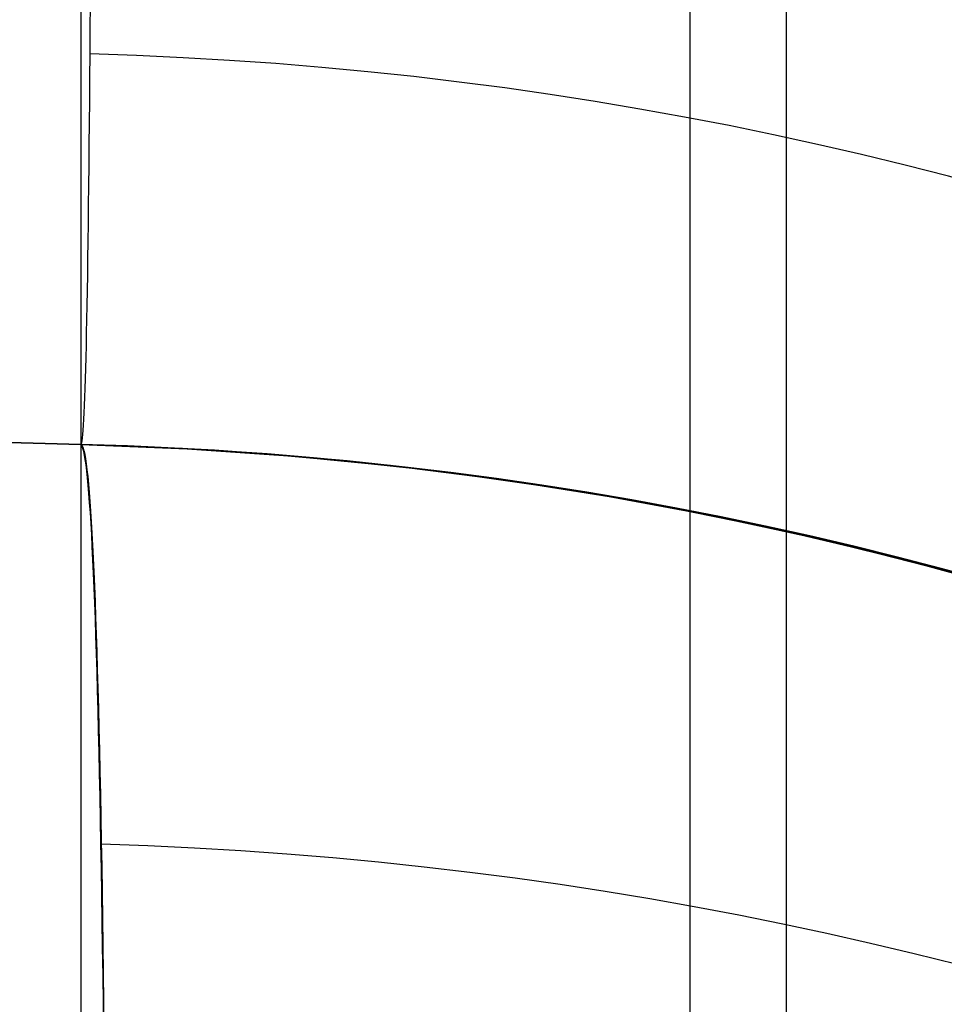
# Model space of a CAD drawing. Extents: x -15 to 7, y 1 to 148.
# Tile 176 of 194: x 6.553 to 6.753, y 140.663 to 140.876. Entities that reach past the tile are written whole.
import ezdxf

# ---------------------------------------------------------------- set-up
doc = ezdxf.new("R2010")
doc.units = 0
doc.layers.add('DEFAULT', color=7, linetype='CONTINUOUS')

msp = doc.modelspace()

# ---------------------------------------------------------------- linework, layer by layer
at = {"layer": 'DEFAULT', "color": 254}
for p, q in [((6.69786, 145.58903, -5.4592), (6.69786, 114.00381, -1.08029)), ((6.71881, 113.87928, -1.87068), (6.71881, 145.49945, -6.25443)), ((0, 140.95602, -43.30959), (6.56594, 140.78408, -43.22105)), ((6.56594, 140.78408, -97.46821), (0, 140.95602, -97.46821)), ((6.56594, 140.78408, -93.46821), (0, 140.95602, -93.46821)), ((6.56594, 140.78408, -89.46821), (0, 140.95602, -89.46821)), ((6.56594, 140.78408, -85.46821), (0, 140.95602, -85.46821)), ((6.56594, 140.78408, -81.46821), (0, 140.95602, -81.46821)), ((6.56594, 140.78408, -77.46821), (0, 140.95602, -77.46821)), ((6.56594, 140.78408, -73.46821), (0, 140.95602, -73.46821)), ((6.56594, 140.78408, -69.46821), (0, 140.95602, -69.46821)), ((6.56594, 140.78408, -65.46821), (0, 140.95602, -65.46821)), ((6.56594, 140.78408, -61.46821), (0, 140.95602, -61.46821)), ((6.56594, 140.78408, -57.46821), (0, 140.95602, -57.46821)), ((6.56594, 140.78408, -53.46821), (0, 140.95602, -53.46821)), ((6.56594, 140.78408, -49.46821), (0, 140.95602, -49.46821)), ((6.56594, 140.78408, -44.72139), (0, 140.95602, -44.72139)), ((6.56594, 140.78408, -98.22172), (4.00103, 140.85125, -98.14913)), ((4.00103, 140.85125, -96.78729), (6.56594, 140.78408, -96.71471)), ((6.56594, 140.78408, -94.22172), (4.00103, 140.85125, -94.14913)), ((4.00103, 140.85125, -92.78729), (6.56594, 140.78408, -92.71471)), ((6.56594, 140.78408, -90.22172), (4.00103, 140.85125, -90.14913)), ((4.00103, 140.85125, -88.78729), (6.56594, 140.78408, -88.71471)), ((6.56594, 140.78408, -86.22172), (4.00103, 140.85125, -86.14913)), ((6.56594, 140.78408, -82.22172), (4.00103, 140.85125, -82.14913)), ((4.00103, 140.85125, -80.78729), (6.56594, 140.78408, -80.71471)), ((6.56594, 140.78408, -78.22172), (4.00103, 140.85125, -78.14913)), ((4.00103, 140.85125, -76.78729), (6.56594, 140.78408, -76.71471)), ((6.56594, 140.78408, -74.22172), (4.00103, 140.85125, -74.14913)), ((4.00103, 140.85125, -72.78729), (6.56594, 140.78408, -72.71471)), ((6.56594, 140.78408, -70.22172), (4.00103, 140.85125, -70.14913)), ((4.00103, 140.85125, -68.78729), (6.56594, 140.78408, -68.71471)), ((6.56594, 140.78408, -66.22172), (4.00103, 140.85125, -66.14913)), ((4.00103, 140.85125, -64.78729), (6.56594, 140.78408, -64.71471)), ((6.56594, 140.78408, -62.22172), (4.00103, 140.85125, -62.14913)), ((4.00103, 140.85125, -60.78729), (6.56594, 140.78408, -60.71471)), ((6.56594, 140.78408, -58.22172), (4.00103, 140.85125, -58.14913)), ((4.00103, 140.85125, -56.78729), (6.56594, 140.78408, -56.71471)), ((6.56594, 140.78408, -54.22172), (4.00103, 140.85125, -54.14913)), ((4.00103, 140.85125, -52.78729), (6.56594, 140.78408, -52.71471)), ((6.56594, 140.78408, -50.22172), (4.00103, 140.85125, -50.14913)), ((4.00103, 140.85125, -48.78729), (6.56594, 140.78408, -48.71471)), ((6.56594, 140.78408, -46.22172), (4.00103, 140.85125, -46.14913)), ((4.845, 140.82915, -84.76408), (6.56594, 140.78408, -84.71471)), ((5.52046, 140.81146, -100.74504), (6.56594, 140.78408, -100.72287)), ((5.52046, 140.81146, -100.74504), (6.56594, 140.78408, -100.71471)), ((6.56594, 140.78408, -96.71471), (6.56594, 140.78408, -98.22172)), ((6.56594, 140.78408, -92.71471), (6.56594, 140.78408, -94.22172)), ((6.56594, 140.78408, -88.71471), (6.56594, 140.78408, -90.22172)), ((6.56594, 140.78408, -84.71471), (6.56594, 140.78408, -86.22172)), ((6.56594, 140.78408, -80.71471), (6.56594, 140.78408, -82.22172)), ((6.56594, 140.78408, -76.71471), (6.56594, 140.78408, -78.22172)), ((6.56594, 140.78408, -72.71471), (6.56594, 140.78408, -74.22172)), ((6.56594, 140.78408, -68.71471), (6.56594, 140.78408, -70.22172)), ((6.56594, 140.78408, -64.71471), (6.56594, 140.78408, -66.22172)), ((6.56594, 140.78408, -60.71471), (6.56594, 140.78408, -62.22172)), ((6.56594, 140.78408, -56.71471), (6.56594, 140.78408, -58.22172)), ((6.56594, 140.78408, -52.71471), (6.56594, 140.78408, -54.22172)), ((6.56594, 140.78408, -48.71471), (6.56594, 140.78408, -50.22172)), ((6.56594, 140.78408, -43.22105), (6.56594, 140.78408, -46.22172)), ((6.56594, 140.78408, -100.71471), (6.56594, 140.78408, -100.72287)), ((6.58798, 140.7832, -98.22241), (6.56594, 140.78408, -98.22172)), ((6.56594, 140.78408, -96.71471), (6.58897, 140.78315, -96.714)), ((6.58798, 140.7832, -94.22241), (6.56594, 140.78408, -94.22172)), ((6.56594, 140.78408, -92.71471), (6.58897, 140.78315, -92.714)), ((6.58798, 140.7832, -90.22241), (6.56594, 140.78408, -90.22172)), ((6.56594, 140.78408, -88.71471), (6.58897, 140.78315, -88.714)), ((6.58798, 140.7832, -86.22241), (6.56594, 140.78408, -86.22172)), ((6.56594, 140.78408, -84.71471), (6.58897, 140.78315, -84.714)), ((6.58798, 140.7832, -82.22241), (6.56594, 140.78408, -82.22172)), ((6.56594, 140.78408, -80.71471), (6.58897, 140.78315, -80.714)), ((6.58798, 140.7832, -78.22241), (6.56594, 140.78408, -78.22172)), ((6.56594, 140.78408, -76.71471), (6.58897, 140.78315, -76.714)), ((6.58798, 140.7832, -74.22241), (6.56594, 140.78408, -74.22172)), ((6.56594, 140.78408, -72.71471), (6.58897, 140.78315, -72.714)), ((6.58798, 140.7832, -70.22241), (6.56594, 140.78408, -70.22172)), ((6.56594, 140.78408, -68.71471), (6.58897, 140.78315, -68.714)), ((6.58798, 140.7832, -66.22241), (6.56594, 140.78408, -66.22172)), ((6.56594, 140.78408, -64.71471), (6.58897, 140.78315, -64.714)), ((6.58798, 140.7832, -62.22241), (6.56594, 140.78408, -62.22172)), ((6.56594, 140.78408, -60.71471), (6.58897, 140.78315, -60.714)), ((6.58798, 140.7832, -58.22241), (6.56594, 140.78408, -58.22172)), ((6.56594, 140.78408, -56.71471), (6.58897, 140.78315, -56.714)), ((6.58798, 140.7832, -54.22241), (6.56594, 140.78408, -54.22172)), ((6.56594, 140.78408, -52.71471), (6.58897, 140.78315, -52.714)), ((6.58798, 140.7832, -50.22241), (6.56594, 140.78408, -50.22172)), ((6.56594, 140.78408, -48.71471), (6.58897, 140.78315, -48.714)), ((6.58798, 140.7832, -46.22241), (6.56594, 140.78408, -46.22172)), ((6.56594, 140.78408, -100.71471), (6.58897, 140.78315, -100.714)), ((6.58045, 140.78357, -46.22216), (6.56594, 140.78408, -46.22172)), ((6.56594, 140.78408, -48.71471), (6.58041, 140.78357, -48.71426)), ((6.58045, 140.78357, -50.22216), (6.56594, 140.78408, -50.22172)), ((6.56594, 140.78408, -52.71471), (6.58041, 140.78357, -52.71426)), ((6.58045, 140.78357, -54.22216), (6.56594, 140.78408, -54.22172)), ((6.56594, 140.78408, -56.71471), (6.58041, 140.78357, -56.71426)), ((6.58045, 140.78357, -58.22216), (6.56594, 140.78408, -58.22172)), ((6.56594, 140.78408, -60.71471), (6.58041, 140.78357, -60.71426)), ((6.58045, 140.78357, -62.22216), (6.56594, 140.78408, -62.22172)), ((6.56594, 140.78408, -64.71471), (6.58041, 140.78357, -64.71426)), ((6.58045, 140.78357, -66.22216), (6.56594, 140.78408, -66.22172)), ((6.56594, 140.78408, -68.71471), (6.58041, 140.78357, -68.71426)), ((6.58045, 140.78357, -70.22216), (6.56594, 140.78408, -70.22172)), ((6.56594, 140.78408, -72.71471), (6.58041, 140.78357, -72.71426)), ((6.58045, 140.78357, -74.22216), (6.56594, 140.78408, -74.22172)), ((6.56594, 140.78408, -76.71471), (6.58041, 140.78357, -76.71426)), ((6.58045, 140.78357, -78.22216), (6.56594, 140.78408, -78.22172)), ((6.56594, 140.78408, -80.71471), (6.58041, 140.78357, -80.71426)), ((6.58045, 140.78357, -82.22216), (6.56594, 140.78408, -82.22172)), ((6.56594, 140.78408, -84.71471), (6.58041, 140.78357, -84.71426)), ((6.56594, 140.78408, -88.71471), (6.58041, 140.78357, -88.71426)), ((6.58045, 140.78357, -86.22216), (6.56594, 140.78408, -86.22172)), ((6.58045, 140.78357, -90.22216), (6.56594, 140.78408, -90.22172)), ((6.56594, 140.78408, -92.71471), (6.58041, 140.78357, -92.71426)), ((6.58045, 140.78357, -94.22216), (6.56594, 140.78408, -94.22172)), ((6.56594, 140.78408, -96.71471), (6.58041, 140.78357, -96.71426)), ((6.58045, 140.78357, -98.22216), (6.56594, 140.78408, -98.22172)), ((6.56594, 140.78408, -100.71471), (6.58041, 140.78357, -100.71426)), ((6.58041, 140.78357, -48.71426), (6.59483, 140.7828, -48.71379)), ((6.58041, 140.78357, -52.71426), (6.59483, 140.7828, -52.71379)), ((6.58041, 140.78357, -56.71426), (6.59483, 140.7828, -56.71379)), ((6.58041, 140.78357, -60.71426), (6.59483, 140.7828, -60.71379)), ((6.58041, 140.78357, -64.71426), (6.59483, 140.7828, -64.71379)), ((6.58041, 140.78357, -68.71426), (6.59483, 140.7828, -68.71379)), ((6.58041, 140.78357, -72.71426), (6.59483, 140.7828, -72.71379)), ((6.58041, 140.78357, -76.71426), (6.59483, 140.7828, -76.71379)), ((6.58041, 140.78357, -80.71426), (6.59483, 140.7828, -80.71379)), ((6.58041, 140.78357, -84.71426), (6.59483, 140.7828, -84.71379)), ((6.58041, 140.78357, -88.71426), (6.59483, 140.7828, -88.71379)), ((6.58041, 140.78357, -92.71426), (6.59483, 140.7828, -92.71379)), ((6.58041, 140.78357, -96.71426), (6.59483, 140.7828, -96.71379)), ((6.58041, 140.78357, -100.71426), (6.59483, 140.7828, -100.71379)), ((6.59491, 140.7828, -46.22264), (6.58045, 140.78357, -46.22216)), ((6.59491, 140.7828, -50.22264), (6.58045, 140.78357, -50.22216)), ((6.59491, 140.7828, -54.22264), (6.58045, 140.78357, -54.22216)), ((6.59491, 140.7828, -58.22264), (6.58045, 140.78357, -58.22216)), ((6.59491, 140.7828, -62.22264), (6.58045, 140.78357, -62.22216)), ((6.59491, 140.7828, -66.22264), (6.58045, 140.78357, -66.22216)), ((6.59491, 140.7828, -70.22264), (6.58045, 140.78357, -70.22216)), ((6.59491, 140.7828, -74.22264), (6.58045, 140.78357, -74.22216)), ((6.59491, 140.7828, -78.22264), (6.58045, 140.78357, -78.22216)), ((6.59491, 140.7828, -82.22264), (6.58045, 140.78357, -82.22216)), ((6.59491, 140.7828, -86.22264), (6.58045, 140.78357, -86.22216)), ((6.59491, 140.7828, -90.22264), (6.58045, 140.78357, -90.22216)), ((6.59491, 140.7828, -94.22264), (6.58045, 140.78357, -94.22216)), ((6.59491, 140.7828, -98.22264), (6.58045, 140.78357, -98.22216)), ((6.61037, 140.78168, -98.22317), (6.58798, 140.7832, -98.22241)), ((6.61037, 140.78168, -94.22317), (6.58798, 140.7832, -94.22241)), ((6.61037, 140.78168, -90.22317), (6.58798, 140.7832, -90.22241)), ((6.61037, 140.78168, -86.22317), (6.58798, 140.7832, -86.22241)), ((6.61037, 140.78168, -82.22317), (6.58798, 140.7832, -82.22241)), ((6.61037, 140.78168, -78.22317), (6.58798, 140.7832, -78.22241)), ((6.61037, 140.78168, -74.22317), (6.58798, 140.7832, -74.22241)), ((6.61037, 140.78168, -70.22317), (6.58798, 140.7832, -70.22241)), ((6.61037, 140.78168, -66.22317), (6.58798, 140.7832, -66.22241)), ((6.61037, 140.78168, -62.22317), (6.58798, 140.7832, -62.22241)), ((6.61037, 140.78168, -58.22317), (6.58798, 140.7832, -58.22241)), ((6.61037, 140.78168, -54.22317), (6.58798, 140.7832, -54.22241)), ((6.61037, 140.78168, -50.22317), (6.58798, 140.7832, -50.22241)), ((6.61037, 140.78168, -46.22317), (6.58798, 140.7832, -46.22241)), ((6.58897, 140.78315, -96.714), (6.61195, 140.78155, -96.71324)), ((6.58897, 140.78315, -92.714), (6.61195, 140.78155, -92.71324)), ((6.58897, 140.78315, -88.714), (6.61195, 140.78155, -88.71324)), ((6.58897, 140.78315, -84.714), (6.61195, 140.78155, -84.71324)), ((6.58897, 140.78315, -80.714), (6.61195, 140.78155, -80.71324)), ((6.58897, 140.78315, -76.714), (6.61195, 140.78155, -76.71324)), ((6.58897, 140.78315, -72.714), (6.61195, 140.78155, -72.71324)), ((6.58897, 140.78315, -68.714), (6.61195, 140.78155, -68.71324)), ((6.58897, 140.78315, -64.714), (6.61195, 140.78155, -64.71324)), ((6.58897, 140.78315, -60.714), (6.61195, 140.78155, -60.71324)), ((6.58897, 140.78315, -56.714), (6.61195, 140.78155, -56.71324)), ((6.58897, 140.78315, -52.714), (6.61195, 140.78155, -52.71324)), ((6.58897, 140.78315, -48.714), (6.61195, 140.78155, -48.71324)), ((6.58897, 140.78315, -100.714), (6.61195, 140.78155, -100.71324)), ((6.59483, 140.7828, -48.71379), (6.6092, 140.78177, -48.71329)), ((6.59483, 140.7828, -52.71379), (6.6092, 140.78177, -52.71329)), ((6.59483, 140.7828, -56.71379), (6.6092, 140.78177, -56.71329)), ((6.59483, 140.7828, -60.71379), (6.6092, 140.78177, -60.71329)), ((6.59483, 140.7828, -64.71379), (6.6092, 140.78177, -64.71329)), ((6.59483, 140.7828, -68.71379), (6.6092, 140.78177, -68.71329)), ((6.59483, 140.7828, -72.71379), (6.6092, 140.78177, -72.71329)), ((6.59483, 140.7828, -76.71379), (6.6092, 140.78177, -76.71329)), ((6.59483, 140.7828, -80.71379), (6.6092, 140.78177, -80.71329)), ((6.59483, 140.7828, -84.71379), (6.6092, 140.78177, -84.71329)), ((6.59483, 140.7828, -88.71379), (6.6092, 140.78177, -88.71329)), ((6.59483, 140.7828, -92.71379), (6.6092, 140.78177, -92.71329)), ((6.59483, 140.7828, -96.71379), (6.6092, 140.78177, -96.71329)), ((6.59483, 140.7828, -100.71379), (6.6092, 140.78177, -100.71329)), ((6.6093, 140.78177, -46.22314), (6.59491, 140.7828, -46.22264)), ((6.6093, 140.78177, -50.22314), (6.59491, 140.7828, -50.22264)), ((6.6093, 140.78177, -54.22314), (6.59491, 140.7828, -54.22264)), ((6.6093, 140.78177, -58.22314), (6.59491, 140.7828, -58.22264)), ((6.6093, 140.78177, -62.22314), (6.59491, 140.7828, -62.22264)), ((6.6093, 140.78177, -66.22314), (6.59491, 140.7828, -66.22264)), ((6.6093, 140.78177, -70.22314), (6.59491, 140.7828, -70.22264)), ((6.6093, 140.78177, -74.22314), (6.59491, 140.7828, -74.22264)), ((6.6093, 140.78177, -78.22314), (6.59491, 140.7828, -78.22264)), ((6.6093, 140.78177, -82.22314), (6.59491, 140.7828, -82.22264)), ((6.6093, 140.78177, -86.22314), (6.59491, 140.7828, -86.22264)), ((6.6093, 140.78177, -90.22314), (6.59491, 140.7828, -90.22264)), ((6.6093, 140.78177, -94.22314), (6.59491, 140.7828, -94.22264)), ((6.6093, 140.78177, -98.22314), (6.59491, 140.7828, -98.22264)), ((6.6092, 140.78177, -48.71329), (6.6235, 140.78048, -48.71276)), ((6.6092, 140.78177, -52.71329), (6.6235, 140.78048, -52.71276)), ((6.6092, 140.78177, -56.71329), (6.6235, 140.78048, -56.71276)), ((6.6092, 140.78177, -60.71329), (6.6235, 140.78048, -60.71276)), ((6.6092, 140.78177, -64.71329), (6.6235, 140.78048, -64.71276)), ((6.6092, 140.78177, -68.71329), (6.6235, 140.78048, -68.71276)), ((6.6092, 140.78177, -72.71329), (6.6235, 140.78048, -72.71276)), ((6.6092, 140.78177, -76.71329), (6.6235, 140.78048, -76.71276)), ((6.6092, 140.78177, -80.71329), (6.6235, 140.78048, -80.71276)), ((6.6092, 140.78177, -84.71329), (6.6235, 140.78048, -84.71276)), ((6.6092, 140.78177, -88.71329), (6.6235, 140.78048, -88.71276)), ((6.6092, 140.78177, -92.71329), (6.6235, 140.78048, -92.71276)), ((6.6092, 140.78177, -96.71329), (6.6235, 140.78048, -96.71276)), ((6.6092, 140.78177, -100.71329), (6.6235, 140.78048, -100.71276)), ((6.62362, 140.78049, -46.22367), (6.6093, 140.78177, -46.22314)), ((6.62362, 140.78049, -50.22367), (6.6093, 140.78177, -50.22314)), ((6.62362, 140.78049, -54.22367), (6.6093, 140.78177, -54.22314)), ((6.62362, 140.78049, -58.22367), (6.6093, 140.78177, -58.22314)), ((6.62362, 140.78049, -62.22367), (6.6093, 140.78177, -62.22314)), ((6.62362, 140.78049, -66.22367), (6.6093, 140.78177, -66.22314)), ((6.62362, 140.78049, -70.22367), (6.6093, 140.78177, -70.22314)), ((6.62362, 140.78049, -74.22367), (6.6093, 140.78177, -74.22314)), ((6.62362, 140.78049, -78.22367), (6.6093, 140.78177, -78.22314)), ((6.62362, 140.78049, -82.22367), (6.6093, 140.78177, -82.22314)), ((6.62362, 140.78049, -86.22367), (6.6093, 140.78177, -86.22314)), ((6.62362, 140.78049, -90.22367), (6.6093, 140.78177, -90.22314)), ((6.62362, 140.78049, -94.22367), (6.6093, 140.78177, -94.22314)), ((6.62362, 140.78049, -98.22367), (6.6093, 140.78177, -98.22314)), ((6.63302, 140.7795, -98.22404), (6.61037, 140.78168, -98.22317)), ((6.63302, 140.7795, -94.22404), (6.61037, 140.78168, -94.22317)), ((6.63302, 140.7795, -90.22404), (6.61037, 140.78168, -90.22317)), ((6.63302, 140.7795, -86.22404), (6.61037, 140.78168, -86.22317)), ((6.63302, 140.7795, -82.22404), (6.61037, 140.78168, -82.22317)), ((6.63302, 140.7795, -78.22404), (6.61037, 140.78168, -78.22317)), ((6.63302, 140.7795, -74.22404), (6.61037, 140.78168, -74.22317)), ((6.63302, 140.7795, -70.22404), (6.61037, 140.78168, -70.22317)), ((6.63302, 140.7795, -66.22404), (6.61037, 140.78168, -66.22317)), ((6.63302, 140.7795, -62.22404), (6.61037, 140.78168, -62.22317)), ((6.63302, 140.7795, -58.22404), (6.61037, 140.78168, -58.22317)), ((6.63302, 140.7795, -54.22404), (6.61037, 140.78168, -54.22317)), ((6.63302, 140.7795, -50.22404), (6.61037, 140.78168, -50.22317)), ((6.63302, 140.7795, -46.22404), (6.61037, 140.78168, -46.22317)), ((6.61195, 140.78155, -96.71324), (6.63487, 140.77929, -96.71241)), ((6.61195, 140.78155, -92.71324), (6.63487, 140.77929, -92.71241)), ((6.61195, 140.78155, -88.71324), (6.63487, 140.77929, -88.71241)), ((6.61195, 140.78155, -84.71324), (6.63487, 140.77929, -84.71241)), ((6.61195, 140.78155, -80.71324), (6.63487, 140.77929, -80.71241)), ((6.61195, 140.78155, -76.71324), (6.63487, 140.77929, -76.71241)), ((6.61195, 140.78155, -72.71324), (6.63487, 140.77929, -72.71241)), ((6.61195, 140.78155, -68.71324), (6.63487, 140.77929, -68.71241)), ((6.61195, 140.78155, -64.71324), (6.63487, 140.77929, -64.71241)), ((6.61195, 140.78155, -60.71324), (6.63487, 140.77929, -60.71241)), ((6.61195, 140.78155, -56.71324), (6.63487, 140.77929, -56.71241)), ((6.61195, 140.78155, -52.71324), (6.63487, 140.77929, -52.71241)), ((6.61195, 140.78155, -48.71324), (6.63487, 140.77929, -48.71241)), ((6.61195, 140.78155, -100.71324), (6.63487, 140.77929, -100.71241)), ((6.6235, 140.78048, -48.71276), (6.63775, 140.77894, -48.7122)), ((6.6235, 140.78048, -52.71276), (6.63775, 140.77894, -52.7122)), ((6.6235, 140.78048, -56.71276), (6.63775, 140.77894, -56.7122)), ((6.6235, 140.78048, -60.71276), (6.63775, 140.77894, -60.7122)), ((6.6235, 140.78048, -64.71276), (6.63775, 140.77894, -64.7122)), ((6.6235, 140.78048, -68.71276), (6.63775, 140.77894, -68.7122)), ((6.6235, 140.78048, -72.71276), (6.63775, 140.77894, -72.7122)), ((6.6235, 140.78048, -76.71276), (6.63775, 140.77894, -76.7122)), ((6.6235, 140.78048, -80.71276), (6.63775, 140.77894, -80.7122)), ((6.6235, 140.78048, -84.71276), (6.63775, 140.77894, -84.7122)), ((6.6235, 140.78048, -88.71276), (6.63775, 140.77894, -88.7122)), ((6.6235, 140.78048, -92.71276), (6.63775, 140.77894, -92.7122)), ((6.6235, 140.78048, -96.71276), (6.63775, 140.77894, -96.7122)), ((6.6235, 140.78048, -100.71276), (6.63775, 140.77894, -100.7122)), ((6.63787, 140.77895, -46.22423), (6.62362, 140.78049, -46.22367)), ((6.63787, 140.77895, -50.22423), (6.62362, 140.78049, -50.22367)), ((6.63787, 140.77895, -54.22423), (6.62362, 140.78049, -54.22367)), ((6.63787, 140.77895, -58.22423), (6.62362, 140.78049, -58.22367)), ((6.63787, 140.77895, -62.22423), (6.62362, 140.78049, -62.22367)), ((6.63787, 140.77895, -66.22423), (6.62362, 140.78049, -66.22367)), ((6.63787, 140.77895, -70.22423), (6.62362, 140.78049, -70.22367)), ((6.63787, 140.77895, -74.22423), (6.62362, 140.78049, -74.22367)), ((6.63787, 140.77895, -78.22423), (6.62362, 140.78049, -78.22367)), ((6.63787, 140.77895, -82.22423), (6.62362, 140.78049, -82.22367)), ((6.63787, 140.77895, -86.22423), (6.62362, 140.78049, -86.22367)), ((6.63787, 140.77895, -90.22423), (6.62362, 140.78049, -90.22367)), ((6.63787, 140.77895, -94.22423), (6.62362, 140.78049, -94.22367)), ((6.63787, 140.77895, -98.22423), (6.62362, 140.78049, -98.22367)), ((6.65588, 140.77664, -98.225), (6.63302, 140.7795, -98.22404)), ((6.65588, 140.77664, -94.225), (6.63302, 140.7795, -94.22404)), ((6.65588, 140.77664, -90.225), (6.63302, 140.7795, -90.22404)), ((6.65588, 140.77664, -86.225), (6.63302, 140.7795, -86.22404)), ((6.65588, 140.77664, -82.225), (6.63302, 140.7795, -82.22404)), ((6.65588, 140.77664, -78.225), (6.63302, 140.7795, -78.22404)), ((6.65588, 140.77664, -74.225), (6.63302, 140.7795, -74.22404)), ((6.65588, 140.77664, -70.225), (6.63302, 140.7795, -70.22404)), ((6.65588, 140.77664, -66.225), (6.63302, 140.7795, -66.22404)), ((6.65588, 140.77664, -62.225), (6.63302, 140.7795, -62.22404)), ((6.65588, 140.77664, -58.225), (6.63302, 140.7795, -58.22404)), ((6.65588, 140.77664, -54.225), (6.63302, 140.7795, -54.22404)), ((6.65588, 140.77664, -50.225), (6.63302, 140.7795, -50.22404)), ((6.65588, 140.77664, -46.225), (6.63302, 140.7795, -46.22404)), ((6.63487, 140.77929, -96.71241), (6.65771, 140.77637, -96.71149)), ((6.63487, 140.77929, -92.71241), (6.65771, 140.77637, -92.71149)), ((6.63487, 140.77929, -88.71241), (6.65771, 140.77637, -88.71149)), ((6.63487, 140.77929, -84.71241), (6.65771, 140.77637, -84.71149)), ((6.63487, 140.77929, -80.71241), (6.65771, 140.77637, -80.71149)), ((6.63487, 140.77929, -76.71241), (6.65771, 140.77637, -76.71149)), ((6.63487, 140.77929, -72.71241), (6.65771, 140.77637, -72.71149)), ((6.63487, 140.77929, -68.71241), (6.65771, 140.77637, -68.71149)), ((6.63487, 140.77929, -64.71241), (6.65771, 140.77637, -64.71149)), ((6.63487, 140.77929, -60.71241), (6.65771, 140.77637, -60.71149)), ((6.63487, 140.77929, -56.71241), (6.65771, 140.77637, -56.71149)), ((6.63487, 140.77929, -52.71241), (6.65771, 140.77637, -52.71149)), ((6.63487, 140.77929, -48.71241), (6.65771, 140.77637, -48.71149)), ((6.63487, 140.77929, -100.71241), (6.65771, 140.77637, -100.71149)), ((6.63775, 140.77894, -48.7122), (6.65192, 140.77715, -48.7116)), ((6.63775, 140.77894, -52.7122), (6.65192, 140.77715, -52.7116)), ((6.63775, 140.77894, -56.7122), (6.65192, 140.77715, -56.7116)), ((6.63775, 140.77894, -60.7122), (6.65192, 140.77715, -60.7116)), ((6.63775, 140.77894, -64.7122), (6.65192, 140.77715, -64.7116)), ((6.63775, 140.77894, -68.7122), (6.65192, 140.77715, -68.7116)), ((6.63775, 140.77894, -72.7122), (6.65192, 140.77715, -72.7116)), ((6.63775, 140.77894, -76.7122), (6.65192, 140.77715, -76.7116)), ((6.63775, 140.77894, -80.7122), (6.65192, 140.77715, -80.7116)), ((6.63775, 140.77894, -84.7122), (6.65192, 140.77715, -84.7116)), ((6.63775, 140.77894, -88.7122), (6.65192, 140.77715, -88.7116)), ((6.63775, 140.77894, -92.7122), (6.65192, 140.77715, -92.7116)), ((6.63775, 140.77894, -96.7122), (6.65192, 140.77715, -96.7116)), ((6.63775, 140.77894, -100.7122), (6.65192, 140.77715, -100.7116)), ((6.65206, 140.77716, -46.22483), (6.63787, 140.77895, -46.22423)), ((6.65206, 140.77716, -50.22483), (6.63787, 140.77895, -50.22423)), ((6.65206, 140.77716, -54.22483), (6.63787, 140.77895, -54.22423)), ((6.65206, 140.77716, -58.22483), (6.63787, 140.77895, -58.22423)), ((6.65206, 140.77716, -62.22483), (6.63787, 140.77895, -62.22423)), ((6.65206, 140.77716, -66.22483), (6.63787, 140.77895, -66.22423)), ((6.65206, 140.77716, -70.22483), (6.63787, 140.77895, -70.22423)), ((6.65206, 140.77716, -74.22483), (6.63787, 140.77895, -74.22423)), ((6.65206, 140.77716, -78.22483), (6.63787, 140.77895, -78.22423)), ((6.65206, 140.77716, -82.22483), (6.63787, 140.77895, -82.22423)), ((6.65206, 140.77716, -86.22483), (6.63787, 140.77895, -86.22423)), ((6.65206, 140.77716, -90.22483), (6.63787, 140.77895, -90.22423)), ((6.65206, 140.77716, -94.22483), (6.63787, 140.77895, -94.22423)), ((6.65206, 140.77716, -98.22483), (6.63787, 140.77895, -98.22423)), ((6.65192, 140.77715, -48.7116), (6.66603, 140.77511, -48.71096)), ((6.65192, 140.77715, -52.7116), (6.66603, 140.77511, -52.71096)), ((6.65192, 140.77715, -56.7116), (6.66603, 140.77511, -56.71096)), ((6.65192, 140.77715, -60.7116), (6.66603, 140.77511, -60.71096)), ((6.65192, 140.77715, -64.7116), (6.66603, 140.77511, -64.71096)), ((6.65192, 140.77715, -68.7116), (6.66603, 140.77511, -68.71096)), ((6.65192, 140.77715, -72.7116), (6.66603, 140.77511, -72.71096)), ((6.65192, 140.77715, -76.7116), (6.66603, 140.77511, -76.71096)), ((6.65192, 140.77715, -80.7116), (6.66603, 140.77511, -80.71096)), ((6.65192, 140.77715, -84.7116), (6.66603, 140.77511, -84.71096)), ((6.65192, 140.77715, -88.7116), (6.66603, 140.77511, -88.71096)), ((6.65192, 140.77715, -92.7116), (6.66603, 140.77511, -92.71096)), ((6.65192, 140.77715, -96.7116), (6.66603, 140.77511, -96.71096)), ((6.65192, 140.77715, -100.7116), (6.66603, 140.77511, -100.71096)), ((6.66616, 140.77513, -46.22547), (6.65206, 140.77716, -46.22483)), ((6.66616, 140.77513, -50.22547), (6.65206, 140.77716, -50.22483)), ((6.66616, 140.77513, -54.22547), (6.65206, 140.77716, -54.22483)), ((6.66616, 140.77513, -58.22547), (6.65206, 140.77716, -58.22483)), ((6.66616, 140.77513, -62.22547), (6.65206, 140.77716, -62.22483)), ((6.66616, 140.77513, -66.22547), (6.65206, 140.77716, -66.22483)), ((6.66616, 140.77513, -70.22547), (6.65206, 140.77716, -70.22483)), ((6.66616, 140.77513, -74.22547), (6.65206, 140.77716, -74.22483)), ((6.66616, 140.77513, -78.22547), (6.65206, 140.77716, -78.22483)), ((6.66616, 140.77513, -82.22547), (6.65206, 140.77716, -82.22483)), ((6.66616, 140.77513, -86.22547), (6.65206, 140.77716, -86.22483)), ((6.66616, 140.77513, -90.22547), (6.65206, 140.77716, -90.22483)), ((6.66616, 140.77513, -94.22547), (6.65206, 140.77716, -94.22483)), ((6.66616, 140.77513, -98.22547), (6.65206, 140.77716, -98.22483)), ((6.67886, 140.77308, -98.22608), (6.65588, 140.77664, -98.225)), ((6.67886, 140.77308, -94.22608), (6.65588, 140.77664, -94.225)), ((6.67886, 140.77308, -90.22608), (6.65588, 140.77664, -90.225)), ((6.67886, 140.77308, -86.22608), (6.65588, 140.77664, -86.225)), ((6.67886, 140.77308, -82.22608), (6.65588, 140.77664, -82.225)), ((6.67886, 140.77308, -78.22608), (6.65588, 140.77664, -78.225)), ((6.67886, 140.77308, -74.22608), (6.65588, 140.77664, -74.225)), ((6.67886, 140.77308, -70.22608), (6.65588, 140.77664, -70.225)), ((6.67886, 140.77308, -66.22608), (6.65588, 140.77664, -66.225)), ((6.67886, 140.77308, -62.22608), (6.65588, 140.77664, -62.225)), ((6.67886, 140.77308, -58.22608), (6.65588, 140.77664, -58.225)), ((6.67886, 140.77308, -54.22608), (6.65588, 140.77664, -54.225)), ((6.67886, 140.77308, -50.22608), (6.65588, 140.77664, -50.225)), ((6.67886, 140.77308, -46.22608), (6.65588, 140.77664, -46.225)), ((6.65771, 140.77637, -96.71149), (6.68044, 140.7728, -96.71047)), ((6.65771, 140.77637, -92.71149), (6.68044, 140.7728, -92.71047)), ((6.65771, 140.77637, -88.71149), (6.68044, 140.7728, -88.71047)), ((6.65771, 140.77637, -84.71149), (6.68044, 140.7728, -84.71047)), ((6.65771, 140.77637, -80.71149), (6.68044, 140.7728, -80.71047)), ((6.65771, 140.77637, -76.71149), (6.68044, 140.7728, -76.71047)), ((6.65771, 140.77637, -72.71149), (6.68044, 140.7728, -72.71047)), ((6.65771, 140.77637, -68.71149), (6.68044, 140.7728, -68.71047)), ((6.65771, 140.77637, -64.71149), (6.68044, 140.7728, -64.71047)), ((6.65771, 140.77637, -60.71149), (6.68044, 140.7728, -60.71047)), ((6.65771, 140.77637, -56.71149), (6.68044, 140.7728, -56.71047)), ((6.65771, 140.77637, -52.71149), (6.68044, 140.7728, -52.71047)), ((6.65771, 140.77637, -48.71149), (6.68044, 140.7728, -48.71047)), ((6.65771, 140.77637, -100.71149), (6.68044, 140.7728, -100.71047)), ((6.66603, 140.77511, -48.71096), (6.68006, 140.77283, -48.71028)), ((6.66603, 140.77511, -52.71096), (6.68006, 140.77283, -52.71028)), ((6.66603, 140.77511, -56.71096), (6.68006, 140.77283, -56.71028)), ((6.66603, 140.77511, -60.71096), (6.68006, 140.77283, -60.71028)), ((6.66603, 140.77511, -64.71096), (6.68006, 140.77283, -64.71028)), ((6.66603, 140.77511, -68.71096), (6.68006, 140.77283, -68.71028)), ((6.66603, 140.77511, -72.71096), (6.68006, 140.77283, -72.71028)), ((6.66603, 140.77511, -76.71096), (6.68006, 140.77283, -76.71028)), ((6.66603, 140.77511, -80.71096), (6.68006, 140.77283, -80.71028)), ((6.66603, 140.77511, -84.71096), (6.68006, 140.77283, -84.71028)), ((6.66603, 140.77511, -88.71096), (6.68006, 140.77283, -88.71028)), ((6.66603, 140.77511, -92.71096), (6.68006, 140.77283, -92.71028)), ((6.66603, 140.77511, -96.71096), (6.68006, 140.77283, -96.71028)), ((6.66603, 140.77511, -100.71096), (6.68006, 140.77283, -100.71028)), ((6.68019, 140.77285, -46.22615), (6.66616, 140.77513, -46.22547)), ((6.68019, 140.77285, -50.22615), (6.66616, 140.77513, -50.22547)), ((6.68019, 140.77285, -54.22615), (6.66616, 140.77513, -54.22547)), ((6.68019, 140.77285, -58.22615), (6.66616, 140.77513, -58.22547)), ((6.68019, 140.77285, -62.22615), (6.66616, 140.77513, -62.22547)), ((6.68019, 140.77285, -66.22615), (6.66616, 140.77513, -66.22547)), ((6.68019, 140.77285, -70.22615), (6.66616, 140.77513, -70.22547)), ((6.68019, 140.77285, -74.22615), (6.66616, 140.77513, -74.22547)), ((6.68019, 140.77285, -78.22615), (6.66616, 140.77513, -78.22547)), ((6.68019, 140.77285, -82.22615), (6.66616, 140.77513, -82.22547)), ((6.68019, 140.77285, -86.22615), (6.66616, 140.77513, -86.22547)), ((6.68019, 140.77285, -90.22615), (6.66616, 140.77513, -90.22547)), ((6.68019, 140.77285, -94.22615), (6.66616, 140.77513, -94.22547)), ((6.68019, 140.77285, -98.22615), (6.66616, 140.77513, -98.22547)), ((6.70191, 140.76881, -98.22728), (6.67886, 140.77308, -98.22608)), ((6.70191, 140.76881, -94.22728), (6.67886, 140.77308, -94.22608)), ((6.70191, 140.76881, -90.22728), (6.67886, 140.77308, -90.22608)), ((6.70191, 140.76881, -86.22728), (6.67886, 140.77308, -86.22608)), ((6.70191, 140.76881, -82.22728), (6.67886, 140.77308, -82.22608)), ((6.70191, 140.76881, -78.22728), (6.67886, 140.77308, -78.22608)), ((6.70191, 140.76881, -74.22728), (6.67886, 140.77308, -74.22608)), ((6.70191, 140.76881, -70.22728), (6.67886, 140.77308, -70.22608)), ((6.70191, 140.76881, -66.22728), (6.67886, 140.77308, -66.22608)), ((6.70191, 140.76881, -62.22728), (6.67886, 140.77308, -62.22608)), ((6.70191, 140.76881, -58.22728), (6.67886, 140.77308, -58.22608)), ((6.70191, 140.76881, -54.22728), (6.67886, 140.77308, -54.22608)), ((6.70191, 140.76881, -50.22728), (6.67886, 140.77308, -50.22608)), ((6.70191, 140.76881, -46.22728), (6.67886, 140.77308, -46.22608)), ((6.68006, 140.77283, -48.71028), (6.69401, 140.7703, -48.70957)), ((6.68006, 140.77283, -52.71028), (6.69401, 140.7703, -52.70957)), ((6.68006, 140.77283, -56.71028), (6.69401, 140.7703, -56.70957)), ((6.68006, 140.77283, -60.71028), (6.69401, 140.7703, -60.70957)), ((6.68006, 140.77283, -64.71028), (6.69401, 140.7703, -64.70957)), ((6.68006, 140.77283, -68.71028), (6.69401, 140.7703, -68.70957)), ((6.68006, 140.77283, -72.71028), (6.69401, 140.7703, -72.70957)), ((6.68006, 140.77283, -76.71028), (6.69401, 140.7703, -76.70957)), ((6.68006, 140.77283, -80.71028), (6.69401, 140.7703, -80.70957)), ((6.68006, 140.77283, -84.71028), (6.69401, 140.7703, -84.70957)), ((6.68006, 140.77283, -88.71028), (6.69401, 140.7703, -88.70957)), ((6.68006, 140.77283, -92.71028), (6.69401, 140.7703, -92.70957)), ((6.68006, 140.77283, -96.71028), (6.69401, 140.7703, -96.70957)), ((6.68006, 140.77283, -100.71028), (6.69401, 140.7703, -100.70957)), ((6.69414, 140.77034, -46.22686), (6.68019, 140.77285, -46.22615)), ((6.69414, 140.77034, -50.22686), (6.68019, 140.77285, -50.22615)), ((6.69414, 140.77034, -54.22686), (6.68019, 140.77285, -54.22615)), ((6.69414, 140.77034, -58.22686), (6.68019, 140.77285, -58.22615)), ((6.69414, 140.77034, -62.22686), (6.68019, 140.77285, -62.22615)), ((6.69414, 140.77034, -66.22686), (6.68019, 140.77285, -66.22615)), ((6.69414, 140.77034, -70.22686), (6.68019, 140.77285, -70.22615)), ((6.69414, 140.77034, -74.22686), (6.68019, 140.77285, -74.22615)), ((6.69414, 140.77034, -78.22686), (6.68019, 140.77285, -78.22615)), ((6.69414, 140.77034, -82.22686), (6.68019, 140.77285, -82.22615)), ((6.69414, 140.77034, -86.22686), (6.68019, 140.77285, -86.22615)), ((6.69414, 140.77034, -90.22686), (6.68019, 140.77285, -90.22615)), ((6.69414, 140.77034, -94.22686), (6.68019, 140.77285, -94.22615)), ((6.69414, 140.77034, -98.22686), (6.68019, 140.77285, -98.22615)), ((6.68044, 140.7728, -96.71047), (6.70305, 140.76859, -96.70934)), ((6.68044, 140.7728, -92.71047), (6.70305, 140.76859, -92.70934)), ((6.68044, 140.7728, -88.71047), (6.70305, 140.76859, -88.70934)), ((6.68044, 140.7728, -84.71047), (6.70305, 140.76859, -84.70934)), ((6.68044, 140.7728, -80.71047), (6.70305, 140.76859, -80.70934)), ((6.68044, 140.7728, -76.71047), (6.70305, 140.76859, -76.70934)), ((6.68044, 140.7728, -72.71047), (6.70305, 140.76859, -72.70934)), ((6.68044, 140.7728, -68.71047), (6.70305, 140.76859, -68.70934)), ((6.68044, 140.7728, -64.71047), (6.70305, 140.76859, -64.70934)), ((6.68044, 140.7728, -60.71047), (6.70305, 140.76859, -60.70934)), ((6.68044, 140.7728, -56.71047), (6.70305, 140.76859, -56.70934)), ((6.68044, 140.7728, -52.71047), (6.70305, 140.76859, -52.70934)), ((6.68044, 140.7728, -48.71047), (6.70305, 140.76859, -48.70934)), ((6.68044, 140.7728, -100.71047), (6.70305, 140.76859, -100.70934)), ((6.69401, 140.7703, -48.70957), (6.70788, 140.76754, -48.70881)), ((6.69401, 140.7703, -52.70957), (6.70788, 140.76754, -52.70881)), ((6.69401, 140.7703, -56.70957), (6.70788, 140.76754, -56.70881)), ((6.69401, 140.7703, -60.70957), (6.70788, 140.76754, -60.70881)), ((6.69401, 140.7703, -64.70957), (6.70788, 140.76754, -64.70881)), ((6.69401, 140.7703, -68.70957), (6.70788, 140.76754, -68.70881)), ((6.69401, 140.7703, -72.70957), (6.70788, 140.76754, -72.70881)), ((6.69401, 140.7703, -76.70957), (6.70788, 140.76754, -76.70881)), ((6.69401, 140.7703, -80.70957), (6.70788, 140.76754, -80.70881)), ((6.69401, 140.7703, -84.70957), (6.70788, 140.76754, -84.70881)), ((6.69401, 140.7703, -88.70957), (6.70788, 140.76754, -88.70881)), ((6.69401, 140.7703, -92.70957), (6.70788, 140.76754, -92.70881)), ((6.69401, 140.7703, -96.70957), (6.70788, 140.76754, -96.70881)), ((6.69401, 140.7703, -100.70957), (6.70788, 140.76754, -100.70881)), ((6.708, 140.76758, -46.22762), (6.69414, 140.77034, -46.22686)), ((6.708, 140.76758, -50.22762), (6.69414, 140.77034, -50.22686)), ((6.708, 140.76758, -54.22762), (6.69414, 140.77034, -54.22686)), ((6.708, 140.76758, -58.22762), (6.69414, 140.77034, -58.22686)), ((6.708, 140.76758, -62.22762), (6.69414, 140.77034, -62.22686)), ((6.708, 140.76758, -66.22762), (6.69414, 140.77034, -66.22686)), ((6.708, 140.76758, -70.22762), (6.69414, 140.77034, -70.22686)), ((6.708, 140.76758, -74.22762), (6.69414, 140.77034, -74.22686)), ((6.708, 140.76758, -78.22762), (6.69414, 140.77034, -78.22686)), ((6.708, 140.76758, -82.22762), (6.69414, 140.77034, -82.22686)), ((6.708, 140.76758, -86.22762), (6.69414, 140.77034, -86.22686)), ((6.708, 140.76758, -90.22762), (6.69414, 140.77034, -90.22686)), ((6.708, 140.76758, -94.22762), (6.69414, 140.77034, -94.22686)), ((6.708, 140.76758, -98.22762), (6.69414, 140.77034, -98.22686)), ((6.72494, 140.76386, -98.22861), (6.70191, 140.76881, -98.22728)), ((6.72494, 140.76386, -94.22861), (6.70191, 140.76881, -94.22728)), ((6.72494, 140.76386, -90.22861), (6.70191, 140.76881, -90.22728)), ((6.72494, 140.76386, -86.22861), (6.70191, 140.76881, -86.22728)), ((6.72494, 140.76386, -82.22861), (6.70191, 140.76881, -82.22728)), ((6.72494, 140.76386, -78.22861), (6.70191, 140.76881, -78.22728)), ((6.72494, 140.76386, -74.22861), (6.70191, 140.76881, -74.22728)), ((6.72494, 140.76386, -70.22861), (6.70191, 140.76881, -70.22728)), ((6.72494, 140.76386, -66.22861), (6.70191, 140.76881, -66.22728)), ((6.72494, 140.76386, -62.22861), (6.70191, 140.76881, -62.22728)), ((6.72494, 140.76386, -58.22861), (6.70191, 140.76881, -58.22728)), ((6.72494, 140.76386, -54.22861), (6.70191, 140.76881, -54.22728)), ((6.72494, 140.76386, -50.22861), (6.70191, 140.76881, -50.22728)), ((6.72494, 140.76386, -46.22861), (6.70191, 140.76881, -46.22728)), ((6.70305, 140.76859, -96.70934), (6.72552, 140.76372, -96.70808)), ((6.70305, 140.76859, -92.70934), (6.72552, 140.76372, -92.70808)), ((6.70305, 140.76859, -88.70934), (6.72552, 140.76372, -88.70808)), ((6.70305, 140.76859, -84.70934), (6.72552, 140.76372, -84.70808)), ((6.70305, 140.76859, -80.70934), (6.72552, 140.76372, -80.70808)), ((6.70305, 140.76859, -76.70934), (6.72552, 140.76372, -76.70808)), ((6.70305, 140.76859, -72.70934), (6.72552, 140.76372, -72.70808)), ((6.70305, 140.76859, -68.70934), (6.72552, 140.76372, -68.70808)), ((6.70305, 140.76859, -64.70934), (6.72552, 140.76372, -64.70808)), ((6.70305, 140.76859, -60.70934), (6.72552, 140.76372, -60.70808)), ((6.70305, 140.76859, -56.70934), (6.72552, 140.76372, -56.70808)), ((6.70305, 140.76859, -52.70934), (6.72552, 140.76372, -52.70808)), ((6.70305, 140.76859, -48.70934), (6.72552, 140.76372, -48.70808)), ((6.70305, 140.76859, -100.70934), (6.72552, 140.76372, -100.70808)), ((6.70788, 140.76754, -48.70881), (6.72167, 140.76454, -48.70801)), ((6.70788, 140.76754, -52.70881), (6.72167, 140.76454, -52.70801)), ((6.70788, 140.76754, -56.70881), (6.72167, 140.76454, -56.70801)), ((6.70788, 140.76754, -60.70881), (6.72167, 140.76454, -60.70801)), ((6.70788, 140.76754, -64.70881), (6.72167, 140.76454, -64.70801)), ((6.70788, 140.76754, -68.70881), (6.72167, 140.76454, -68.70801)), ((6.70788, 140.76754, -72.70881), (6.72167, 140.76454, -72.70801)), ((6.70788, 140.76754, -76.70881), (6.72167, 140.76454, -76.70801)), ((6.70788, 140.76754, -80.70881), (6.72167, 140.76454, -80.70801)), ((6.70788, 140.76754, -84.70881), (6.72167, 140.76454, -84.70801)), ((6.70788, 140.76754, -88.70881), (6.72167, 140.76454, -88.70801)), ((6.70788, 140.76754, -92.70881), (6.72167, 140.76454, -92.70801)), ((6.70788, 140.76754, -96.70881), (6.72167, 140.76454, -96.70801)), ((6.70788, 140.76754, -100.70881), (6.72167, 140.76454, -100.70801)), ((6.72177, 140.76459, -46.22842), (6.708, 140.76758, -46.22762)), ((6.72177, 140.76459, -50.22842), (6.708, 140.76758, -50.22762)), ((6.72177, 140.76459, -54.22842), (6.708, 140.76758, -54.22762)), ((6.72177, 140.76459, -58.22842), (6.708, 140.76758, -58.22762)), ((6.72177, 140.76459, -62.22842), (6.708, 140.76758, -62.22762)), ((6.72177, 140.76459, -66.22842), (6.708, 140.76758, -66.22762)), ((6.72177, 140.76459, -70.22842), (6.708, 140.76758, -70.22762)), ((6.72177, 140.76459, -74.22842), (6.708, 140.76758, -74.22762)), ((6.72177, 140.76459, -78.22842), (6.708, 140.76758, -78.22762)), ((6.72177, 140.76459, -82.22842), (6.708, 140.76758, -82.22762)), ((6.72177, 140.76459, -86.22842), (6.708, 140.76758, -86.22762)), ((6.72177, 140.76459, -90.22842), (6.708, 140.76758, -90.22762)), ((6.72177, 140.76459, -94.22842), (6.708, 140.76758, -94.22762)), ((6.72177, 140.76459, -98.22842), (6.708, 140.76758, -98.22762)), ((6.72167, 140.76454, -48.70801), (6.73537, 140.76131, -48.70716)), ((6.72167, 140.76454, -52.70801), (6.73537, 140.76131, -52.70716)), ((6.72167, 140.76454, -56.70801), (6.73537, 140.76131, -56.70716)), ((6.72167, 140.76454, -60.70801), (6.73537, 140.76131, -60.70716)), ((6.72167, 140.76454, -64.70801), (6.73537, 140.76131, -64.70716)), ((6.72167, 140.76454, -68.70801), (6.73537, 140.76131, -68.70716)), ((6.72167, 140.76454, -72.70801), (6.73537, 140.76131, -72.70716)), ((6.72167, 140.76454, -76.70801), (6.73537, 140.76131, -76.70716)), ((6.72167, 140.76454, -80.70801), (6.73537, 140.76131, -80.70716)), ((6.72167, 140.76454, -84.70801), (6.73537, 140.76131, -84.70716)), ((6.72167, 140.76454, -88.70801), (6.73537, 140.76131, -88.70716)), ((6.72167, 140.76454, -92.70801), (6.73537, 140.76131, -92.70716)), ((6.72167, 140.76454, -96.70801), (6.73537, 140.76131, -96.70716)), ((6.72167, 140.76454, -100.70801), (6.73537, 140.76131, -100.70716)), ((6.73545, 140.76136, -46.22926), (6.72177, 140.76459, -46.22842)), ((6.73545, 140.76136, -50.22926), (6.72177, 140.76459, -50.22842)), ((6.73545, 140.76136, -54.22926), (6.72177, 140.76459, -54.22842)), ((6.73545, 140.76136, -58.22926), (6.72177, 140.76459, -58.22842)), ((6.73545, 140.76136, -62.22926), (6.72177, 140.76459, -62.22842)), ((6.73545, 140.76136, -66.22926), (6.72177, 140.76459, -66.22842)), ((6.73545, 140.76136, -70.22926), (6.72177, 140.76459, -70.22842)), ((6.73545, 140.76136, -74.22926), (6.72177, 140.76459, -74.22842)), ((6.73545, 140.76136, -78.22926), (6.72177, 140.76459, -78.22842)), ((6.73545, 140.76136, -82.22926), (6.72177, 140.76459, -82.22842)), ((6.73545, 140.76136, -86.22926), (6.72177, 140.76459, -86.22842)), ((6.73545, 140.76136, -90.22926), (6.72177, 140.76459, -90.22842)), ((6.73545, 140.76136, -94.22926), (6.72177, 140.76459, -94.22842)), ((6.73545, 140.76136, -98.22926), (6.72177, 140.76459, -98.22842)), ((6.74789, 140.7582, -98.23008), (6.72494, 140.76386, -98.22861)), ((6.74789, 140.7582, -94.23008), (6.72494, 140.76386, -94.22861)), ((6.74789, 140.7582, -90.23008), (6.72494, 140.76386, -90.22861)), ((6.74789, 140.7582, -86.23008), (6.72494, 140.76386, -86.22861)), ((6.74789, 140.7582, -82.23008), (6.72494, 140.76386, -82.22861)), ((6.74789, 140.7582, -78.23008), (6.72494, 140.76386, -78.22861)), ((6.74789, 140.7582, -74.23008), (6.72494, 140.76386, -74.22861)), ((6.74789, 140.7582, -70.23008), (6.72494, 140.76386, -70.22861)), ((6.74789, 140.7582, -66.23008), (6.72494, 140.76386, -66.22861)), ((6.74789, 140.7582, -62.23008), (6.72494, 140.76386, -62.22861)), ((6.74789, 140.7582, -58.23008), (6.72494, 140.76386, -58.22861)), ((6.74789, 140.7582, -54.23008), (6.72494, 140.76386, -54.22861)), ((6.74789, 140.7582, -50.23008), (6.72494, 140.76386, -50.22861)), ((6.74789, 140.7582, -46.23008), (6.72494, 140.76386, -46.22861)), ((6.72552, 140.76372, -96.70808), (6.74784, 140.75821, -96.70668)), ((6.72552, 140.76372, -92.70808), (6.74784, 140.75821, -92.70668)), ((6.72552, 140.76372, -88.70808), (6.74784, 140.75821, -88.70668)), ((6.72552, 140.76372, -84.70808), (6.74784, 140.75821, -84.70668)), ((6.72552, 140.76372, -80.70808), (6.74784, 140.75821, -80.70668)), ((6.72552, 140.76372, -76.70808), (6.74784, 140.75821, -76.70668)), ((6.72552, 140.76372, -72.70808), (6.74784, 140.75821, -72.70668)), ((6.72552, 140.76372, -68.70808), (6.74784, 140.75821, -68.70668)), ((6.72552, 140.76372, -64.70808), (6.74784, 140.75821, -64.70668)), ((6.72552, 140.76372, -60.70808), (6.74784, 140.75821, -60.70668)), ((6.72552, 140.76372, -56.70808), (6.74784, 140.75821, -56.70668)), ((6.72552, 140.76372, -52.70808), (6.74784, 140.75821, -52.70668)), ((6.72552, 140.76372, -48.70808), (6.74784, 140.75821, -48.70668)), ((6.72552, 140.76372, -100.70808), (6.74784, 140.75821, -100.70668)), ((6.73537, 140.76131, -48.70716), (6.74897, 140.75784, -48.70626)), ((6.73537, 140.76131, -52.70716), (6.74897, 140.75784, -52.70626)), ((6.73537, 140.76131, -56.70716), (6.74897, 140.75784, -56.70626)), ((6.73537, 140.76131, -60.70716), (6.74897, 140.75784, -60.70626)), ((6.73537, 140.76131, -64.70716), (6.74897, 140.75784, -64.70626)), ((6.73537, 140.76131, -68.70716), (6.74897, 140.75784, -68.70626)), ((6.73537, 140.76131, -72.70716), (6.74897, 140.75784, -72.70626)), ((6.73537, 140.76131, -76.70716), (6.74897, 140.75784, -76.70626)), ((6.73537, 140.76131, -80.70716), (6.74897, 140.75784, -80.70626)), ((6.73537, 140.76131, -84.70716), (6.74897, 140.75784, -84.70626)), ((6.73537, 140.76131, -88.70716), (6.74897, 140.75784, -88.70626)), ((6.73537, 140.76131, -92.70716), (6.74897, 140.75784, -92.70626)), ((6.73537, 140.76131, -96.70716), (6.74897, 140.75784, -96.70626)), ((6.73537, 140.76131, -100.70716), (6.74897, 140.75784, -100.70626)), ((6.74904, 140.7579, -46.23016), (6.73545, 140.76136, -46.22926)), ((6.74904, 140.7579, -50.23016), (6.73545, 140.76136, -50.22926)), ((6.74904, 140.7579, -54.23016), (6.73545, 140.76136, -54.22926)), ((6.74904, 140.7579, -58.23016), (6.73545, 140.76136, -58.22926)), ((6.74904, 140.7579, -62.23016), (6.73545, 140.76136, -62.22926)), ((6.74904, 140.7579, -66.23016), (6.73545, 140.76136, -66.22926)), ((6.74904, 140.7579, -70.23016), (6.73545, 140.76136, -70.22926)), ((6.74904, 140.7579, -74.23016), (6.73545, 140.76136, -74.22926)), ((6.74904, 140.7579, -78.23016), (6.73545, 140.76136, -78.22926)), ((6.74904, 140.7579, -82.23016), (6.73545, 140.76136, -82.22926)), ((6.74904, 140.7579, -86.23016), (6.73545, 140.76136, -86.22926)), ((6.74904, 140.7579, -90.23016), (6.73545, 140.76136, -90.22926)), ((6.74904, 140.7579, -94.23016), (6.73545, 140.76136, -94.22926)), ((6.74904, 140.7579, -98.23016), (6.73545, 140.76136, -98.22926)), ((6.74784, 140.75821, -96.70668), (6.76998, 140.75207, -96.70512)), ((6.74784, 140.75821, -92.70668), (6.76998, 140.75207, -92.70512)), ((6.74784, 140.75821, -88.70668), (6.76998, 140.75207, -88.70512)), ((6.74784, 140.75821, -84.70668), (6.76998, 140.75207, -84.70512)), ((6.74784, 140.75821, -80.70668), (6.76998, 140.75207, -80.70512)), ((6.74784, 140.75821, -76.70668), (6.76998, 140.75207, -76.70512)), ((6.74784, 140.75821, -72.70668), (6.76998, 140.75207, -72.70512)), ((6.74784, 140.75821, -68.70668), (6.76998, 140.75207, -68.70512)), ((6.74784, 140.75821, -64.70668), (6.76998, 140.75207, -64.70512)), ((6.74784, 140.75821, -60.70668), (6.76998, 140.75207, -60.70512)), ((6.74784, 140.75821, -56.70668), (6.76998, 140.75207, -56.70512)), ((6.74784, 140.75821, -52.70668), (6.76998, 140.75207, -52.70512)), ((6.74784, 140.75821, -48.70668), (6.76998, 140.75207, -48.70512)), ((6.74784, 140.75821, -100.70668), (6.76998, 140.75207, -100.70512)), ((6.77042, 140.75194, -98.23169), (6.74789, 140.7582, -98.23008)), ((6.77042, 140.75194, -94.23169), (6.74789, 140.7582, -94.23008)), ((6.77042, 140.75194, -90.23169), (6.74789, 140.7582, -90.23008)), ((6.77042, 140.75194, -86.23169), (6.74789, 140.7582, -86.23008)), ((6.77042, 140.75194, -82.23169), (6.74789, 140.7582, -82.23008)), ((6.77042, 140.75194, -78.23169), (6.74789, 140.7582, -78.23008)), ((6.77042, 140.75194, -74.23169), (6.74789, 140.7582, -74.23008)), ((6.77042, 140.75194, -70.23169), (6.74789, 140.7582, -70.23008)), ((6.77042, 140.75194, -66.23169), (6.74789, 140.7582, -66.23008)), ((6.77042, 140.75194, -62.23169), (6.74789, 140.7582, -62.23008)), ((6.77042, 140.75194, -58.23169), (6.74789, 140.7582, -58.23008)), ((6.77042, 140.75194, -54.23169), (6.74789, 140.7582, -54.23008)), ((6.77042, 140.75194, -50.23169), (6.74789, 140.7582, -50.23008)), ((6.77042, 140.75194, -46.23169), (6.74789, 140.7582, -46.23008)), ((6.74897, 140.75784, -48.70626), (6.76248, 140.75415, -48.70532)), ((6.74897, 140.75784, -52.70626), (6.76248, 140.75415, -52.70532)), ((6.74897, 140.75784, -56.70626), (6.76248, 140.75415, -56.70532)), ((6.74897, 140.75784, -60.70626), (6.76248, 140.75415, -60.70532)), ((6.74897, 140.75784, -64.70626), (6.76248, 140.75415, -64.70532)), ((6.74897, 140.75784, -68.70626), (6.76248, 140.75415, -68.70532)), ((6.74897, 140.75784, -72.70626), (6.76248, 140.75415, -72.70532)), ((6.74897, 140.75784, -76.70626), (6.76248, 140.75415, -76.70532)), ((6.74897, 140.75784, -80.70626), (6.76248, 140.75415, -80.70532)), ((6.74897, 140.75784, -84.70626), (6.76248, 140.75415, -84.70532)), ((6.74897, 140.75784, -88.70626), (6.76248, 140.75415, -88.70532)), ((6.74897, 140.75784, -92.70626), (6.76248, 140.75415, -92.70532)), ((6.74897, 140.75784, -96.70626), (6.76248, 140.75415, -96.70532)), ((6.74897, 140.75784, -100.70626), (6.76248, 140.75415, -100.70532)), ((6.76253, 140.75422, -46.2311), (6.74904, 140.7579, -46.23016)), ((6.76253, 140.75422, -50.2311), (6.74904, 140.7579, -50.23016)), ((6.76253, 140.75422, -54.2311), (6.74904, 140.7579, -54.23016)), ((6.76253, 140.75422, -58.2311), (6.74904, 140.7579, -58.23016)), ((6.76253, 140.75422, -62.2311), (6.74904, 140.7579, -62.23016)), ((6.76253, 140.75422, -66.2311), (6.74904, 140.7579, -66.23016)), ((6.76253, 140.75422, -70.2311), (6.74904, 140.7579, -70.23016)), ((6.76253, 140.75422, -74.2311), (6.74904, 140.7579, -74.23016)), ((6.76253, 140.75422, -78.2311), (6.74904, 140.7579, -78.23016)), ((6.76253, 140.75422, -82.2311), (6.74904, 140.7579, -82.23016)), ((6.76253, 140.75422, -86.2311), (6.74904, 140.7579, -86.23016)), ((6.76253, 140.75422, -90.2311), (6.74904, 140.7579, -90.23016)), ((6.76253, 140.75422, -94.2311), (6.74904, 140.7579, -94.23016)), ((6.76253, 140.75422, -98.2311), (6.74904, 140.7579, -98.23016))]:
    msp.add_line(p, q, dxfattribs=at)
at = {"layer": 'DEFAULT', "color": 254, "extrusion": (1, 2.57381e-12, 1.50234e-11)}
msp.add_arc((61.76599, -493.86387, 6.56594), 496.2411, 80.2789025, 83.9353954, dxfattribs=at)
at = {"layer": 'DEFAULT', "color": 254, "extrusion": (0.999969, 0.006975, -0.003592)}
msp.add_arc((143.74357, -43.19576, 7.70296), 3.00871, 152.80311, 179.96007, dxfattribs=at)
at = {"layer": 'DEFAULT', "color": 254, "extrusion": (1.63591e-14, 0.457818, 0.889046)}
msp.add_arc((-6.545, -143.8184, 27.40095), 0.8, 180.00001, 268.31289, dxfattribs=at)
at = {"layer": 'DEFAULT', "color": 254, "extrusion": (-1.52417e-05, 0.23551, 0.971872)}
msp.add_arc((-6.55414, -146.11896, -8.1429), 0.79992, 179.96959, 268.36222, dxfattribs=at)
at = {"layer": 'DEFAULT', "color": 254, "extrusion": (0.999836, -0.014091, 0.011349)}
msp.add_arc((139.36274, -100.76819, 3.43801), 1.49989, 321.00504, 359.99273, dxfattribs=at)
at = {"layer": 'DEFAULT', "color": 254, "extrusion": (0.999839, -0.013956, 0.011301)}
msp.add_arc((139.35379, -100.76528, 3.46176), 1.50823, 321.11706, 359.88053, dxfattribs=at)
at = {"layer": 'DEFAULT', "color": 254}
for centre, start in [((6.545, 139.98436, -43.22105), 360), ((6.545, 139.98436, -100.72287), 0)]:
    msp.add_arc(centre, 0.8, start, 88.5, dxfattribs=at)
at = {"layer": 'DEFAULT', "color": 254, "extrusion": (3.19625e-05, 0.333799, 0.942644)}
msp.add_arc((-6.53172, -165.61697, -48.45265), 0.79988, 180.03282, 268.19506, dxfattribs=at)

doc.saveas('drawing.dxf')
